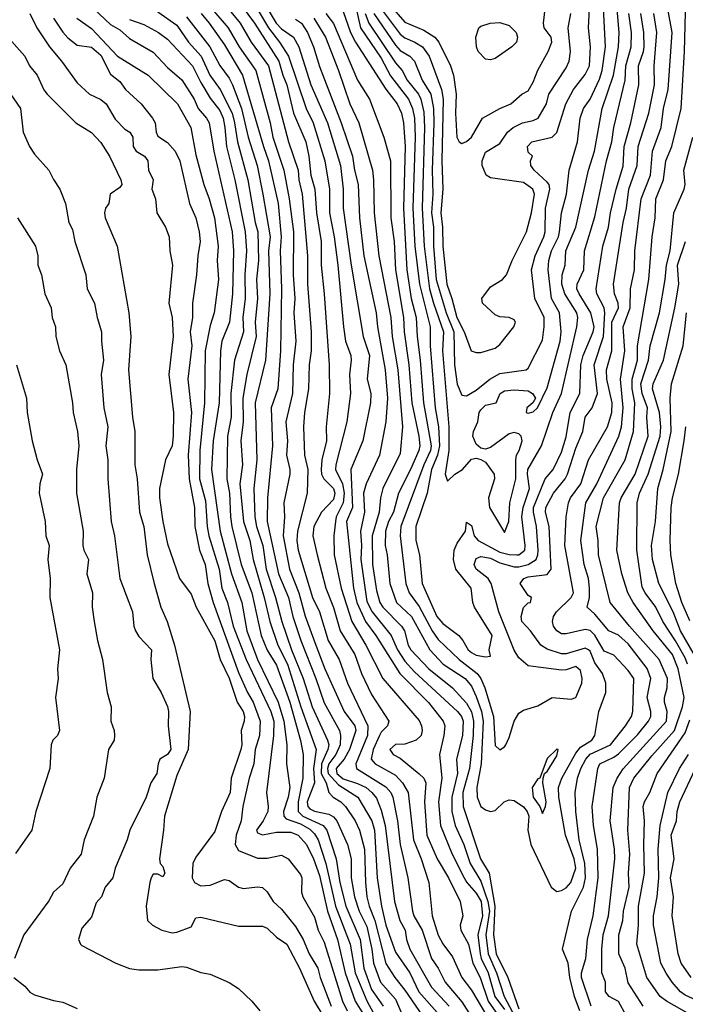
# Model space of a CAD drawing. Header units: metres. Extents: x -51132 to -49532, y -231222 to -229437.
# Tile 82 of 256: x -50262 to -50192, y -230874 to -230770. Entities that reach past the tile are written whole.
import ezdxf

# ---------------------------------------------------------------- set-up
doc = ezdxf.new("R2010")
doc.units = ezdxf.units.M
doc.layers.add('CONTOUR_INDEX', color=1, linetype='Continuous')
doc.layers.add('CONTOUR_INTER', color=3, linetype='Continuous')

msp = doc.modelspace()

# ---------------------------------------------------------------- linework, layer by layer
at = {"layer": 'CONTOUR_INDEX'}
for points, elevation in [([(-50225.27, -230769.26), (-50224.86, -230770.26), (-50222.08, -230774.46), (-50221.38, -230775.26), (-50220.82, -230776.26), (-50219.64, -230777.76), (-50219.4, -230778.26), (-50219.08, -230779.64), (-50219.01, -230781.26), (-50219.25, -230789.76), (-50219.05, -230793.76), (-50218.47, -230798.26), (-50218.07, -230799.76), (-50217.01, -230802.76), (-50217.11, -230804.76), (-50216.46, -230812.76), (-50216.45, -230815.26), (-50216.82, -230817.76), (-50216.58, -230818.51), (-50215.82, -230817.76), (-50215, -230817.26), (-50214.08, -230816.19), (-50213.58, -230816.07), (-50213.08, -230816.2), (-50212.58, -230816.51), (-50211.69, -230817.76), (-50211.64, -230818.26), (-50212.28, -230820.26), (-50212.18, -230821.26), (-50210.58, -230823.9), (-50210.14, -230822.76), (-50210.04, -230820.76), (-50209.4, -230818.26), (-50209.41, -230816.26), (-50209.33, -230815.76), (-50209.04, -230815.26), (-50208.73, -230814.26), (-50208.84, -230813.76), (-50209.08, -230813.5), (-50209.58, -230813.36), (-50210.08, -230813.51), (-50212.08, -230814.96), (-50212.58, -230815.12), (-50213.08, -230815.02), (-50213.58, -230814.6), (-50213.92, -230813.76), (-50213.86, -230813.26), (-50213.38, -230812.26), (-50213.24, -230811.26), (-50213.08, -230810.98), (-50212.58, -230810.49), (-50211.46, -230810.26), (-50211.04, -230809.26), (-50210.58, -230808.97), (-50209.58, -230808.89), (-50208.08, -230808.99), (-50207.64, -230809.26), (-50207.32, -230809.76), (-50207.59, -230810.26), (-50208.24, -230810.76), (-50208.3, -230811.26), (-50208.08, -230811.33), (-50207.58, -230811.21), (-50207.11, -230810.76), (-50206.08, -230808.66), (-50204.74, -230803.76), (-50204.61, -230802.76), (-50204.81, -230800.76), (-50205.65, -230799.26), (-50205.99, -230796.26), (-50205.91, -230795.26), (-50205.63, -230794.26), (-50204.91, -230792.76), (-50204.79, -230792.26), (-50204.59, -230790.26), (-50204.06, -230788.26), (-50203.77, -230785.76), (-50202.89, -230782.76), (-50202.63, -230780.26), (-50202.26, -230779.26), (-50201.56, -230778.26), (-50200.58, -230776.16), (-50200.31, -230775.26), (-50199.97, -230772.76), (-50200.34, -230765.26)], 55), ([(-50253.84, -230768.76), (-50252.08, -230770.4), (-50251.08, -230770.98), (-50250.08, -230771.9), (-50247.58, -230773.34), (-50246.08, -230774.93), (-50244.58, -230776.23), (-50243.28, -230778.26), (-50242.83, -230779.26), (-50241.95, -230780.26), (-50241.69, -230780.76), (-50241.2, -230783.76), (-50239.28, -230792.26), (-50239.13, -230794.26), (-50239.22, -230798.76), (-50239.54, -230801.76), (-50240.34, -230803.76), (-50240.51, -230804.76), (-50240.65, -230810.26), (-50241.28, -230814.26), (-50241.43, -230817.26), (-50240.54, -230823.76), (-50239.33, -230828.26), (-50238.26, -230831.26), (-50237.71, -230834.26), (-50236.59, -230837.26), (-50234.43, -230841.76), (-50233.83, -230843.76), (-50233.51, -230846.26), (-50233.56, -230848.26), (-50233.19, -230850.76), (-50233.37, -230851.76), (-50233.85, -230853.26), (-50233.84, -230853.76), (-50233.58, -230854.05), (-50232.08, -230854.57), (-50231.08, -230855.15), (-50230.58, -230855.63), (-50230.2, -230856.26), (-50229.39, -230858.76), (-50228.39, -230863.26), (-50226.83, -230867.26), (-50226.3, -230870.26), (-50225.08, -230873.22), (-50223.45, -230876.26)], 70), ([(-50241.39, -230768.76), (-50239.7, -230770.76), (-50238.52, -230772.76), (-50236.77, -230775.26), (-50235.25, -230780.76), (-50234.97, -230782.26), (-50233.83, -230785.76), (-50233.27, -230788.76), (-50232.81, -230792.26), (-50232.83, -230796.76), (-50232.65, -230799.26), (-50232.76, -230800.76), (-50232.55, -230803.76), (-50232.83, -230806.26), (-50232.91, -230809.26), (-50233.6, -230812.26), (-50233.45, -230814.26), (-50233.56, -230815.76), (-50233.19, -230817.26), (-50233.19, -230817.76), (-50233.81, -230820.76), (-50233.77, -230822.26), (-50233.9, -230824.26), (-50233.24, -230827.76), (-50232.26, -230830.26), (-50231.58, -230832.7), (-50230.46, -230835.76), (-50229.49, -230838.26), (-50227.47, -230842.76), (-50226.34, -230844.26), (-50226.25, -230844.76), (-50226.91, -230846.76), (-50227.48, -230847.76), (-50228.33, -230848.76), (-50228.26, -230849.26), (-50227.58, -230849.83), (-50226.08, -230850.32), (-50225.17, -230850.76), (-50224.56, -230851.26), (-50224.08, -230851.89), (-50223.58, -230853.13), (-50223.16, -230854.76), (-50222.16, -230862.76), (-50221.61, -230864.76), (-50221.06, -230865.76), (-50220.91, -230866.76), (-50220.55, -230867.76), (-50218.29, -230871.76), (-50216.42, -230873.76)], 65), ([(-50201.48, -230873.76), (-50202.47, -230870.76), (-50202.47, -230870.26), (-50202.04, -230868.76), (-50201.84, -230866.76), (-50201.25, -230864.26), (-50200.72, -230860.26), (-50200.79, -230857.26), (-50201.21, -230854.76), (-50201.37, -230852.76), (-50200.75, -230848.76), (-50200.54, -230848.26), (-50199.08, -230847.57), (-50198.58, -230847.19), (-50196.58, -230845.19), (-50195.41, -230843.76), (-50195.18, -230843.26), (-50195.17, -230842.76), (-50195.55, -230841.26), (-50195.17, -230839.26), (-50195.58, -230838.21), (-50197.58, -230835.61), (-50198.58, -230834.71), (-50199.6, -230834.26), (-50201.08, -230832.5), (-50201.9, -230831.76), (-50201.65, -230830.76), (-50201.64, -230829.76), (-50201.75, -230828.76), (-50202.2, -230827.26), (-50202.54, -230824.76), (-50202.01, -230820.76), (-50200.85, -230818.76), (-50198.56, -230813.76), (-50198.26, -230812.76), (-50198.09, -230810.76), (-50198.37, -230807.76), (-50197.93, -230804.76), (-50198.11, -230802.26), (-50197.35, -230800.26), (-50197.33, -230798.26), (-50196.91, -230796.26), (-50196.85, -230794.26), (-50196.21, -230788.76), (-50195.2, -230786.26), (-50194.99, -230783.76), (-50194.09, -230781.26), (-50193.84, -230779.26), (-50193.35, -230777.26), (-50192.93, -230771.26), (-50193.38, -230768.76)], 60), ([(-50232.58, -230769.86), (-50231.96, -230770.26), (-50231.34, -230771.26), (-50230.69, -230772.76), (-50230.08, -230774.85), (-50227.79, -230780.76), (-50226.58, -230784.26), (-50226.37, -230785.76), (-50225.98, -230787.26), (-50225.87, -230790.76), (-50225.41, -230794.76), (-50224.1, -230800.76), (-50223.95, -230802.26), (-50223.14, -230806.76), (-50222.92, -230809.76), (-50223.1, -230812.26), (-50223.74, -230815.76), (-50225.15, -230818.76), (-50225.43, -230819.76), (-50225.33, -230821.76), (-50225.76, -230823.76), (-50225.65, -230825.26), (-50225.73, -230826.76), (-50225.08, -230831.15), (-50224.52, -230832.26), (-50222.51, -230834.76), (-50221.84, -230836.26), (-50221.08, -230837.45), (-50220.08, -230838.56), (-50215.55, -230842.76), (-50215.11, -230843.26), (-50214.93, -230843.76), (-50215.02, -230845.26), (-50215.64, -230847.76), (-50215.53, -230849.26), (-50216.15, -230851.76), (-50216.12, -230853.26), (-50215.77, -230854.76), (-50214.87, -230856.76), (-50214.21, -230858.76), (-50213.08, -230860.63), (-50212.33, -230862.76), (-50212.18, -230863.76), (-50212.55, -230866.26), (-50212.31, -230868.26), (-50211.44, -230870.26), (-50210.63, -230872.76), (-50208.08, -230877.51)], 60), ([(-50263.27, -230776.76), (-50261.55, -230779.26), (-50261.27, -230781.76), (-50260.59, -230783.26), (-50260.08, -230784.06), (-50258.57, -230785.76), (-50258.08, -230786.75), (-50257.4, -230787.76), (-50256.8, -230789.26), (-50256.46, -230791.26), (-50256.08, -230792), (-50255.84, -230793.26), (-50254.67, -230796.76), (-50254.54, -230798.26), (-50253.77, -230799.76), (-50253.49, -230801.26), (-50253.04, -230802.76), (-50253.04, -230803.76), (-50252.8, -230805.76), (-50253.07, -230807.26), (-50252.77, -230810.76), (-50252.37, -230812.76), (-50252.56, -230814.76), (-50252.37, -230816.26), (-50252.36, -230818.26), (-50251.99, -230822.76), (-50251.64, -230824.26), (-50251.11, -230828.76), (-50249.77, -230832.26), (-50249.63, -230833.76), (-50249.46, -230834.26), (-50249.08, -230834.85), (-50247.75, -230836.26), (-50247.84, -230837.26), (-50247.62, -230839.26), (-50246.74, -230840.76), (-50246.08, -230842.21), (-50245.97, -230842.76), (-50246.01, -230844.26), (-50245.72, -230846.76), (-50246.08, -230847.28), (-50246.87, -230847.76), (-50247.06, -230848.26), (-50247.19, -230849.26), (-50247.82, -230850.26), (-50248.31, -230851.76), (-50250.05, -230855.26), (-50250.33, -230856.26), (-50251.58, -230859.26), (-50251.83, -230860.26), (-50252.64, -230861.26), (-50253.01, -230862.26), (-50253.58, -230862.9), (-50254.08, -230864.39), (-50255.08, -230865.56), (-50255.43, -230866.76), (-50255.25, -230867.26), (-50255.08, -230867.39), (-50251.5, -230869.26), (-50250.08, -230869.81), (-50249.08, -230869.95), (-50247.08, -230869.95), (-50244.58, -230869.61), (-50244.08, -230869.68), (-50242.58, -230870.22), (-50241.58, -230870.4), (-50239.58, -230871.29), (-50238.58, -230871.91), (-50237.18, -230873.26), (-50236.35, -230874.26)], 75), ([(-50191.08, -230833.21), (-50191.92, -230831.26), (-50192.55, -230829.26), (-50193.07, -230826.26), (-50193.16, -230824.76), (-50193.05, -230821.26), (-50192.91, -230820.26), (-50192.26, -230817.76), (-50191.68, -230814.26), (-50191.51, -230812.76)], 65), ([(-50190.94, -230870.76), (-50191.99, -230869.26), (-50192.31, -230868.26), (-50192.95, -230864.26), (-50192.79, -230862.26), (-50193.1, -230860.26), (-50192.74, -230858.26), (-50193.04, -230855.76), (-50192.49, -230854.26), (-50192.42, -230853.26), (-50192.13, -230852.26), (-50190.49, -230848.76)], 65)]:
    msp.add_lwpolyline(points, dxfattribs=dict(at, elevation=elevation))
at = {"layer": 'CONTOUR_INTER'}
for points, elevation in [([(-50226.33, -230768.26), (-50225.75, -230770.76), (-50223.58, -230773.95), (-50222.58, -230775.83), (-50220.68, -230778.26), (-50220.26, -230779.26), (-50220.07, -230780.26), (-50219.99, -230782.26), (-50220.23, -230789.76), (-50220.03, -230793.76), (-50219.55, -230797.76), (-50218.43, -230802.26), (-50218.41, -230804.26), (-50217.88, -230810.76), (-50217.54, -230812.76), (-50217.45, -230814.76), (-50217.66, -230815.76), (-50218.28, -230817.26), (-50218.73, -230819.76), (-50219.94, -230823.26), (-50219.91, -230824.76), (-50219.54, -230826.26), (-50219.27, -230829.26), (-50217.72, -230832.76), (-50217.08, -230833.49), (-50215.39, -230834.76), (-50214.96, -230835.26), (-50214.4, -230836.26), (-50214.08, -230836.54), (-50213.58, -230836.83), (-50212.58, -230837), (-50212.08, -230836.92), (-50212.2, -230836.26), (-50211.89, -230834.76), (-50213.75, -230831.76), (-50213.91, -230831.26), (-50214.09, -230829.76), (-50215.73, -230827.76), (-50215.95, -230826.76), (-50215.9, -230825.76), (-50215.58, -230825.03), (-50214.71, -230823.76), (-50214.58, -230822.81), (-50214.08, -230823.18), (-50213.78, -230824.26), (-50213.37, -230824.76), (-50211.08, -230825.96), (-50210.08, -230826.23), (-50209.3, -230826.26), (-50209.08, -230826.24), (-50208.46, -230825.76), (-50208.4, -230825.26), (-50208.76, -230822.26), (-50208.63, -230821.26), (-50207.95, -230819.26), (-50208.17, -230817.76), (-50208.13, -230817.26), (-50206.69, -230814.76), (-50205.49, -230811.26), (-50204.59, -230809.26), (-50202.96, -230802.26), (-50202.86, -230801.26), (-50202.96, -230800.76), (-50204.24, -230798.76), (-50204.55, -230797.76), (-50204.5, -230796.76), (-50204.19, -230795.76), (-50204.12, -230794.26), (-50203.09, -230791.76), (-50201.76, -230785.76), (-50201.12, -230783.76), (-50200.31, -230779.26), (-50199.11, -230775.76), (-50198.6, -230772.76), (-50198.53, -230771.26), (-50198.95, -230766.26)], 56), ([(-50239.13, -230767.26), (-50236.92, -230770.26), (-50234.35, -230774.26), (-50233.94, -230775.76), (-50233.51, -230776.76), (-50232.79, -230779.76), (-50231.51, -230782.76), (-50231.19, -230784.26), (-50230.98, -230786.26), (-50230.55, -230787.76), (-50230.38, -230790.26), (-50229.91, -230793.26), (-50229.91, -230795.76), (-50229.57, -230798.76), (-50229.05, -230806.26), (-50229.03, -230809.26), (-50229.38, -230812.76), (-50229.34, -230814.26), (-50229.83, -230816.26), (-50229.9, -230817.26), (-50229.85, -230817.76), (-50229.62, -230818.26), (-50228.59, -230819.26), (-50228.44, -230819.76), (-50228.58, -230820.41), (-50229.86, -230821.76), (-50230.65, -230823.26), (-50230.77, -230824.26), (-50230.32, -230826.26), (-50229.41, -230829.76), (-50228.58, -230831.81), (-50227.88, -230834.26), (-50226.36, -230836.76), (-50225.66, -230838.76), (-50224.58, -230840.96), (-50222.78, -230843.76), (-50222.9, -230844.26), (-50223.58, -230844.93), (-50223.74, -230845.26), (-50224.41, -230846.76), (-50224.63, -230847.76), (-50224.19, -230848.26), (-50222.08, -230849.45), (-50221.34, -230850.26), (-50220.74, -230851.26), (-50220.17, -230856.26), (-50219.35, -230858.26), (-50218.56, -230860.76), (-50218.19, -230864.26), (-50217.58, -230866.31), (-50217.08, -230867.21), (-50216.08, -230868.57), (-50215.08, -230870.76), (-50214.08, -230872.09), (-50212.47, -230874.76)], 63), ([(-50237.51, -230767.26), (-50235.45, -230770.76), (-50234.29, -230772.26), (-50233.34, -230773.76), (-50231.47, -230779.26), (-50230.75, -230780.76), (-50229.52, -230784.76), (-50229.02, -230787.76), (-50229.02, -230790.26), (-50228.52, -230792.76), (-50228.15, -230795.76), (-50227.55, -230802.26), (-50227.34, -230803.76), (-50226.77, -230805.26), (-50226.74, -230805.76), (-50226.92, -230807.26), (-50226.8, -230809.26), (-50227.19, -230812.26), (-50228.35, -230816.76), (-50228.38, -230817.26), (-50227.63, -230818.76), (-50227.47, -230819.76), (-50227.57, -230820.76), (-50228.31, -230822.26), (-50228.4, -230822.76), (-50228.55, -230824.26), (-50228.52, -230826.26), (-50227.77, -230829.76), (-50226.65, -230833.26), (-50225.2, -230835.76), (-50223.39, -230839.26), (-50219.58, -230843.69), (-50219.32, -230844.26), (-50219.26, -230844.76), (-50219.37, -230845.26), (-50219.89, -230845.76), (-50221.08, -230846.18), (-50222.08, -230846.23), (-50222.68, -230846.76), (-50222.3, -230847.26), (-50221.58, -230847.65), (-50219.58, -230849.3), (-50219.08, -230849.76), (-50218.86, -230850.26), (-50219.01, -230852.26), (-50218.75, -230855.76), (-50217.67, -230858.26), (-50216.49, -230860.26), (-50215.26, -230862.76), (-50214.98, -230864.26), (-50215.24, -230865.26), (-50215.19, -230865.76), (-50214.39, -230867.26), (-50213.92, -230869.26), (-50213.16, -230870.76), (-50212.32, -230873.26), (-50211.24, -230874.76)], 62), ([(-50224.36, -230769.26), (-50222.08, -230772.6), (-50221.58, -230773.16), (-50220.54, -230773.76), (-50220.06, -230774.26), (-50219.25, -230776.26), (-50218.33, -230777.76), (-50218.05, -230779.26), (-50218.02, -230780.76), (-50218.21, -230785.76), (-50218.14, -230788.26), (-50218.27, -230790.26), (-50218.08, -230791.76), (-50218.07, -230793.76), (-50217.78, -230797.26), (-50216.74, -230800.76), (-50215.92, -230802.76), (-50215.84, -230806.26), (-50215.58, -230808.28), (-50215.08, -230809.43), (-50214.58, -230809.51), (-50213.58, -230808.9), (-50212.13, -230807.76), (-50211.08, -230807.15), (-50208.3, -230806.76), (-50208.08, -230806.6), (-50206.58, -230803.65), (-50206.41, -230802.26), (-50206.42, -230801.26), (-50207.41, -230799.26), (-50207.73, -230796.26), (-50207.37, -230794.76), (-50206.43, -230792.76), (-50206.31, -230792.26), (-50206.26, -230789.76), (-50205.83, -230787.76), (-50205.9, -230787.26), (-50206.08, -230787), (-50207.46, -230785.76), (-50207.83, -230785.26), (-50207.86, -230784.76), (-50207.65, -230784.26), (-50208.08, -230783.87), (-50208.15, -230783.26), (-50207.71, -230782.76), (-50205.58, -230782.28), (-50205.08, -230781.78), (-50204.14, -230778.76), (-50203.32, -230777.26), (-50202.08, -230775.68), (-50201.63, -230774.76), (-50201.52, -230772.76), (-50201.75, -230770.76), (-50201.53, -230766.76)], 54), ([(-50240.08, -230768.26), (-50238.43, -230770.26), (-50237.26, -230772.26), (-50235.43, -230774.76), (-50233.32, -230782.76), (-50232.32, -230785.76), (-50232.24, -230786.76), (-50231.9, -230788.26), (-50231.34, -230794.76), (-50231.33, -230797.76), (-50230.96, -230802.76), (-50230.96, -230804.76), (-50231.14, -230806.26), (-50231.21, -230808.76), (-50231.66, -230811.26), (-50231.77, -230812.76), (-50231.66, -230815.76), (-50231.31, -230817.26), (-50231.35, -230819.76), (-50232.37, -230823.76), (-50232.46, -230824.76), (-50232.3, -230825.76), (-50230.79, -230830.76), (-50230.06, -230832.26), (-50229.17, -230835.26), (-50228, -230837.26), (-50227.13, -230839.76), (-50224.97, -230844.26), (-50225.03, -230845.26), (-50226.26, -230848.26), (-50226.18, -230848.76), (-50223.08, -230850.68), (-50222.57, -230851.26), (-50222.35, -230851.76), (-50221.85, -230854.26), (-50221.57, -230856.76), (-50220.75, -230860.26), (-50220.27, -230863.76), (-50220.13, -230864.26), (-50219.26, -230865.76), (-50218.28, -230868.76), (-50217.56, -230869.76), (-50216.82, -230871.26), (-50215.08, -230873.31), (-50213.86, -230875.26)], 64), ([(-50235.81, -230768.26), (-50234.64, -230770.26), (-50234.08, -230770.86), (-50232.82, -230771.76), (-50232.23, -230772.76), (-50230.97, -230776.76), (-50229.21, -230780.76), (-50227.87, -230785.26), (-50227.56, -230787.76), (-50227.56, -230789.76), (-50226.74, -230795.76), (-50225.47, -230803.26), (-50224.82, -230805.26), (-50225.04, -230807.76), (-50224.65, -230809.26), (-50224.71, -230810.26), (-50225.52, -230814.26), (-50226.77, -230817.26), (-50226.6, -230821.26), (-50227.21, -230822.76), (-50226.48, -230829.76), (-50226.14, -230831.26), (-50225.24, -230833.26), (-50224.15, -230834.76), (-50221.62, -230838.76), (-50218.58, -230841.81), (-50217.06, -230843.76), (-50216.87, -230844.26), (-50216.96, -230845.26), (-50217.42, -230847.26), (-50217.19, -230849.76), (-50217.53, -230852.26), (-50217.34, -230854.76), (-50216.1, -230857.76), (-50214.83, -230860.26), (-50214.54, -230860.76), (-50213.58, -230861.86), (-50213.05, -230862.76), (-50212.89, -230864.26), (-50213.39, -230866.26), (-50213.14, -230868.26), (-50213.03, -230868.76), (-50212.32, -230870.26), (-50211.61, -230872.76), (-50210.58, -230874.14)], 61), ([(-50222.75, -230768.26), (-50221.08, -230770.16), (-50219.08, -230771), (-50217.91, -230771.76), (-50217.51, -230772.26), (-50216.26, -230774.76), (-50215.97, -230775.76), (-50215.67, -230777.76), (-50215.76, -230779.76), (-50215.6, -230782.26), (-50215.36, -230782.76), (-50215.08, -230782.93), (-50214.58, -230782.74), (-50214.08, -230782.26), (-50212.91, -230780.26), (-50211.08, -230779.24), (-50209.92, -230778.76), (-50208.76, -230777.76), (-50208.08, -230777.38), (-50207.58, -230776.5), (-50207.08, -230775.23), (-50205.98, -230773.26), (-50205.61, -230772.26), (-50205.69, -230771.76), (-50206.4, -230770.76), (-50206.49, -230770.26), (-50206.32, -230768.76)], 52), ([(-50197.79, -230874.76), (-50198.58, -230873.28), (-50199.58, -230872.74), (-50199.94, -230872.26), (-50199.94, -230871.26), (-50200.34, -230870.26), (-50200.33, -230867.76), (-50200.21, -230866.26), (-50199.64, -230864.26), (-50198.98, -230858.26), (-50198.99, -230857.26), (-50199.47, -230854.26), (-50199.16, -230850.76), (-50198.72, -230849.76), (-50198.08, -230848.8), (-50193.53, -230843.76), (-50193.47, -230842.76), (-50193.74, -230841.76), (-50193.74, -230841.26), (-50193.46, -230840.26), (-50193.43, -230839.26), (-50194.31, -230837.26), (-50197.44, -230833.76), (-50199.47, -230831.26), (-50200.69, -230826.26), (-50200.72, -230824.76), (-50200.92, -230823.26), (-50200.15, -230820.26), (-50197.87, -230816.26), (-50196.99, -230813.26), (-50196.86, -230810.26), (-50197.13, -230808.76), (-50197.13, -230807.76), (-50196.57, -230805.76), (-50196.59, -230804.26), (-50195.39, -230797.26), (-50195.04, -230792.76), (-50194.71, -230790.76), (-50194.67, -230788.76), (-50193.85, -230786.76), (-50193.61, -230784.76), (-50192.97, -230783.26), (-50191.97, -230779.26), (-50191.63, -230773.26), (-50191.49, -230767.76)], 61), ([(-50260.56, -230769.26), (-50259.82, -230770.76), (-50258.51, -230772.76), (-50257.23, -230774.26), (-50255.58, -230776.56), (-50254.29, -230777.76), (-50253.08, -230778.32), (-50252.53, -230778.76), (-50251.58, -230780.37), (-50250.58, -230781.44), (-50250.04, -230781.76), (-50249.74, -230782.26), (-50249.7, -230783.26), (-50249.36, -230783.76), (-50248.48, -230784.26), (-50248.13, -230784.76), (-50248.09, -230785.76), (-50247.59, -230786.76), (-50247.73, -230787.76), (-50247.35, -230788.76), (-50247.18, -230790.26), (-50246.28, -230791.76), (-50245.89, -230792.76), (-50245.83, -230794.26), (-50245.55, -230795.76), (-50245.94, -230799.76), (-50245.57, -230801.26), (-50245.46, -230803.26), (-50245.95, -230807.26), (-50245.44, -230811.26), (-50245.47, -230813.76), (-50245.58, -230814.78), (-50246.29, -230816.26), (-50246.93, -230819.26), (-50246.91, -230820.26), (-50246.55, -230822.76), (-50246.08, -230825.08), (-50244.82, -230828.76), (-50243.58, -230830.4), (-50243.04, -230831.76), (-50241.08, -230835.32), (-50240.52, -230837.26), (-50239.58, -230839.25), (-50238.73, -230841.76), (-50238.12, -230842.76), (-50237.97, -230843.26), (-50238, -230843.76), (-50238.32, -230844.76), (-50238.25, -230846.26), (-50238.34, -230846.76), (-50239.36, -230849.76), (-50239.49, -230851.26), (-50240.39, -230853.26), (-50241.08, -230855.4), (-50243.08, -230858.1), (-50243.4, -230858.76), (-50243.47, -230860.26), (-50243.22, -230860.76), (-50242.58, -230861.1), (-50241.58, -230861.03), (-50240.08, -230860.42), (-50239.58, -230860.54), (-50238.58, -230861.26), (-50238.08, -230861.39), (-50236.58, -230861.2), (-50236.08, -230861.29), (-50235.58, -230861.72), (-50234.94, -230862.76), (-50234.08, -230863.55), (-50232.58, -230865.4), (-50231.79, -230866.76), (-50231.16, -230868.26), (-50230.25, -230869.76), (-50230.01, -230870.76), (-50228.84, -230873.76)], 73), ([(-50247.08, -230769.07), (-50245.08, -230770.47), (-50243.85, -230772.26), (-50242.52, -230773.76), (-50241.61, -230775.76), (-50240.52, -230777.26), (-50239.28, -230779.76), (-50239.01, -230780.76), (-50238.72, -230782.76), (-50237.6, -230786.76), (-50236.84, -230791.26), (-50236.57, -230792.26), (-50236.5, -230795.26), (-50236.7, -230797.26), (-50236.58, -230799.26), (-50236.83, -230801.76), (-50236.73, -230803.26), (-50237.71, -230807.26), (-50238.14, -230809.76), (-50238.11, -230812.26), (-50238.34, -230814.26), (-50238.17, -230816.76), (-50238.47, -230818.76), (-50238.06, -230822.76), (-50237.4, -230824.76), (-50237.07, -230826.76), (-50235.9, -230830.76), (-50235.31, -230833.26), (-50234.44, -230835.76), (-50233.45, -230837.76), (-50232.03, -230842.26), (-50230.43, -230846.76), (-50230.69, -230848.76), (-50230.61, -230850.26), (-50231.37, -230852.26), (-50231.31, -230852.76), (-50231.08, -230853.01), (-50230.58, -230853.24), (-50229.08, -230853.55), (-50228.58, -230853.85), (-50228.25, -230854.26), (-50227.11, -230856.76), (-50226.72, -230858.26), (-50226.72, -230860.26), (-50226.37, -230862.26), (-50225.9, -230863.76), (-50225.08, -230865.38), (-50224.55, -230867.76), (-50224.39, -230869.26), (-50223.64, -230871.26), (-50222.08, -230873.03), (-50221.33, -230874.76)], 68), ([(-50242.53, -230769.26), (-50241.67, -230770.26), (-50240.08, -230772.56), (-50238.17, -230775.76), (-50235.98, -230783.26), (-50235.43, -230784.76), (-50234.42, -230789.26), (-50234.1, -230792.76), (-50234.21, -230794.26), (-50234.07, -230798.26), (-50234.18, -230804.76), (-50234.46, -230808.76), (-50235.16, -230810.76), (-50235.03, -230814.76), (-50235.53, -230820.26), (-50235.57, -230822.76), (-50234.39, -230828.26), (-50233.35, -230830.76), (-50232.89, -230832.76), (-50232.05, -230835.26), (-50230.45, -230839.26), (-50229.58, -230841.85), (-50227.97, -230844.76), (-50227.85, -230845.26), (-50227.89, -230846.26), (-50228.34, -230847.26), (-50229.1, -230848.26), (-50229.22, -230848.76), (-50229.14, -230849.26), (-50228.08, -230850.48), (-50226.03, -230851.76), (-50224.56, -230854.26), (-50224.27, -230855.26), (-50224, -230860.26), (-50223.54, -230863.26), (-50223.09, -230865.26), (-50222.08, -230868.09), (-50220.57, -230870.26), (-50219.6, -230872.26), (-50217.41, -230874.76)], 66), ([(-50229.39, -230769.26), (-50228.58, -230770.31), (-50226.08, -230776.26), (-50224.82, -230778.26), (-50223.28, -230782.26), (-50222.58, -230784.76), (-50222.54, -230790.76), (-50222.21, -230793.26), (-50222.06, -230796.26), (-50221.21, -230801.26), (-50221.15, -230802.76), (-50220.65, -230806.26), (-50220.34, -230810.26), (-50219.61, -230813.76), (-50219.52, -230814.76), (-50219.61, -230815.26), (-50220.5, -230817.26), (-50221.76, -230819.76), (-50222.28, -230821.76), (-50222.79, -230822.76), (-50223.11, -230823.76), (-50223.17, -230825.26), (-50222.93, -230826.26), (-50222.66, -230829.26), (-50221.95, -230831.26), (-50220.37, -230832.76), (-50218.45, -230836.26), (-50217.06, -230837.76), (-50214.72, -230839.26), (-50214.08, -230840.08), (-50213.58, -230841.17), (-50213.02, -230842.76), (-50212.82, -230843.76), (-50213.04, -230848.26), (-50213.49, -230850.76), (-50213.46, -230851.76), (-50213.09, -230852.76), (-50212.58, -230853.11), (-50212.08, -230853.26), (-50211.58, -230853.18), (-50210.62, -230852.26), (-50210.08, -230852.04), (-50209.58, -230852.11), (-50208.58, -230852.78), (-50208.2, -230853.26), (-50208.02, -230853.76), (-50208.12, -230855.26), (-50207.81, -230856.76), (-50205.67, -230861.26), (-50205.08, -230861.71), (-50204.58, -230861.61), (-50204.08, -230861.3), (-50203.62, -230860.76), (-50203.08, -230859.26), (-50203.24, -230858.26), (-50204.18, -230855.76), (-50204.86, -230851.76), (-50204.89, -230850.76), (-50204.55, -230849.76), (-50203.08, -230847.12), (-50202.58, -230846.52), (-50201.39, -230845.76), (-50201.09, -230845.26), (-50200.65, -230842.76), (-50199.92, -230840.76), (-50199.93, -230839.76), (-50200.28, -230838.76), (-50201.08, -230837.62), (-50201.58, -230836.41), (-50201.75, -230836.26), (-50202.08, -230836.08), (-50204.08, -230836.69), (-50204.58, -230836.66), (-50206.08, -230836.19), (-50206.77, -230835.76), (-50207.85, -230834.26), (-50208.75, -230833.26), (-50208.83, -230832.76), (-50208.58, -230831.79), (-50208.08, -230831.32), (-50207.84, -230831.26), (-50207.73, -230830.76), (-50208.08, -230830.55), (-50208.95, -230829.26), (-50208.54, -230828.76), (-50208.08, -230828.57), (-50206.08, -230828.33), (-50205.68, -230827.76), (-50205.87, -230823.26), (-50206.27, -230821.76), (-50206.25, -230821.26), (-50205.44, -230819.76), (-50204.2, -230818.26), (-50203.96, -230817.76), (-50203.08, -230815.03), (-50202.35, -230813.26), (-50202.11, -230811.76), (-50201.34, -230810.76), (-50200.81, -230809.26), (-50201.13, -230806.26), (-50200.17, -230803.26), (-50200.02, -230800.76), (-50200.1, -230800.26), (-50200.86, -230798.76), (-50200.95, -230798.26), (-50200.24, -230793.76), (-50199.63, -230791.76), (-50199.43, -230790.26), (-50198.84, -230787.76), (-50198.08, -230785.33), (-50197.99, -230783.26), (-50197.27, -230780.76), (-50196.43, -230776.76), (-50196.49, -230774.76), (-50195.96, -230773.26), (-50195.89, -230772.76), (-50195.91, -230771.26), (-50196.24, -230769.26)], 58), ([(-50227.58, -230769.06), (-50226.79, -230771.26), (-50226.29, -230772.26), (-50223.08, -230777.21), (-50221.9, -230778.76), (-50221.42, -230779.76), (-50221.22, -230780.76), (-50221.04, -230783.26), (-50221.22, -230789.76), (-50220.87, -230796.26), (-50220.4, -230799.26), (-50219.88, -230801.26), (-50219.8, -230803.26), (-50219.48, -230805.76), (-50219.13, -230810.26), (-50218.31, -230814.76), (-50218.39, -230815.26), (-50219.07, -230816.76), (-50221.51, -230823.26), (-50221.57, -230824.26), (-50220.98, -230829.26), (-50220.64, -230830.26), (-50219.58, -230831.68), (-50218.22, -230834.26), (-50217.58, -230835.18), (-50215.35, -230837.26), (-50213.47, -230838.76), (-50213.07, -230839.26), (-50212.65, -230840.26), (-50211.73, -230843.26), (-50211.58, -230846.33), (-50211.08, -230846.8), (-50210.58, -230846.47), (-50210.46, -230846.26), (-50210.08, -230845.47), (-50209.56, -230843.76), (-50209.08, -230842.93), (-50208.58, -230842.61), (-50207.08, -230842.14), (-50205.58, -230841.28), (-50203.58, -230841.46), (-50203.08, -230841.29), (-50202.44, -230839.76), (-50202.41, -230839.26), (-50202.58, -230838.44), (-50203.08, -230838.01), (-50204.08, -230838.35), (-50204.58, -230838.39), (-50207.58, -230838.01), (-50208.08, -230837.93), (-50209.08, -230837.1), (-50209.58, -230836.29), (-50211.18, -230832.26), (-50211.99, -230829.26), (-50212.32, -230828.76), (-50213.56, -230827.76), (-50213.78, -230827.26), (-50213.58, -230826.64), (-50213.08, -230826.42), (-50212.08, -230826.59), (-50211.08, -230827.08), (-50209.58, -230827.5), (-50209.08, -230827.5), (-50208.08, -230827.26), (-50207.24, -230826.76), (-50207.07, -230826.26), (-50207.06, -230825.76), (-50207.22, -230823.26), (-50207.54, -230821.76), (-50207.52, -230821.26), (-50206.32, -230818.26), (-50205.48, -230817.26), (-50204.58, -230815.44), (-50204.08, -230813.82), (-50203.67, -230811.26), (-50202.67, -230809.26), (-50202.56, -230806.26), (-50202.29, -230805.26), (-50201.24, -230802.76), (-50201.16, -230802.26), (-50201.5, -230800.76), (-50202.73, -230798.76), (-50202.96, -230798.26), (-50202.94, -230797.76), (-50202.23, -230796.26), (-50202.18, -230794.26), (-50201.08, -230790.66), (-50199.85, -230784.76), (-50199.29, -230782.76), (-50199.07, -230781.26), (-50197.88, -230776.26), (-50197.8, -230774.76), (-50197.25, -230772.76), (-50197.23, -230771.26), (-50197.5, -230769.26)], 57), ([(-50223.58, -230768.75), (-50221.58, -230771.42), (-50221.08, -230771.82), (-50220.02, -230772.26), (-50219.22, -230772.76), (-50218.53, -230773.76), (-50217.23, -230777.26), (-50217.04, -230778.26), (-50217.2, -230784.76), (-50217.08, -230787.76), (-50217.29, -230790.26), (-50217.1, -230791.76), (-50217.09, -230793.76), (-50216.67, -230797.76), (-50216.12, -230799.26), (-50215.6, -230801.26), (-50214.83, -230802.76), (-50214.09, -230804.76), (-50213.58, -230804.96), (-50213.08, -230804.95), (-50211.58, -230804.49), (-50211.08, -230804.1), (-50209.6, -230802.26), (-50209.43, -230801.76), (-50209.58, -230801.52), (-50210.08, -230801.27), (-50211.08, -230801.19), (-50211.58, -230800.99), (-50212.89, -230799.76), (-50212.98, -230799.26), (-50212.08, -230798.02), (-50210.79, -230797.26), (-50210.38, -230796.76), (-50209.79, -230795.26), (-50208.26, -230792.26), (-50207.76, -230790.26), (-50207.43, -230788.26), (-50207.6, -230787.76), (-50208.58, -230787.06), (-50212.08, -230786.54), (-50212.53, -230786.26), (-50212.93, -230785.26), (-50212.94, -230784.76), (-50212.58, -230783.87), (-50211.08, -230782.94), (-50210.26, -230781.76), (-50209.66, -230781.26), (-50208.7, -230780.76), (-50207.58, -230780.52), (-50207.06, -230780.26), (-50206.15, -230778.76), (-50205.91, -230777.76), (-50204.08, -230774.96), (-50203.77, -230774.26), (-50203.64, -230773.26), (-50203.87, -230770.76), (-50203.6, -230769.26)], 53), ([(-50202.67, -230874.26), (-50203.21, -230872.76), (-50203.7, -230870.76), (-50203.88, -230869.26), (-50204.49, -230867.76), (-50203.54, -230863.76), (-50202.28, -230861.26), (-50202.06, -230860.26), (-50202.12, -230858.76), (-50202.73, -230856.26), (-50203.08, -230853.26), (-50203.15, -230851.26), (-50202.91, -230849.76), (-50202.56, -230848.76), (-50202.02, -230847.76), (-50201.58, -230847.25), (-50199.44, -230846.26), (-50197.84, -230844.26), (-50197.22, -230843.26), (-50197.08, -230842.76), (-50196.98, -230839.26), (-50197.58, -230838.42), (-50199.08, -230836.81), (-50200.08, -230836.41), (-50201.08, -230834.71), (-50201.58, -230834.22), (-50202.08, -230834.11), (-50204.08, -230834.58), (-50204.58, -230834.56), (-50205.08, -230834.26), (-50205.42, -230833.76), (-50205.53, -230833.26), (-50205.44, -230832.76), (-50205.12, -230832.26), (-50203.56, -230830.76), (-50203.33, -230830.26), (-50204.23, -230825.26), (-50204.1, -230822.26), (-50203.84, -230820.76), (-50203.65, -230820.26), (-50202.55, -230818.76), (-50201.73, -230816.26), (-50199.76, -230812.76), (-50199.28, -230811.26), (-50199.25, -230810.26), (-50199.8, -230807.76), (-50199.86, -230806.76), (-50199.3, -230804.76), (-50199.28, -230801.76), (-50198.58, -230800.26), (-50198.63, -230799.76), (-50199.02, -230798.76), (-50199.1, -230797.76), (-50198.11, -230791.26), (-50197.74, -230789.76), (-50197.51, -230787.76), (-50196.63, -230785.26), (-50196.51, -230783.26), (-50195.39, -230779.76), (-50194.8, -230776.76), (-50194.83, -230774.76), (-50194.55, -230771.26), (-50194.86, -230769.26)], 59), ([(-50258.06, -230769.76), (-50257.08, -230771.21), (-50256.58, -230771.81), (-50255.58, -230772.59), (-50254.08, -230772.81), (-50253.08, -230773.63), (-50252.08, -230775.65), (-50251.08, -230776.42), (-50250.49, -230777.26), (-50248.83, -230778.76), (-50247.66, -230780.26), (-50247.36, -230780.76), (-50247.27, -230781.76), (-50247.08, -230782.18), (-50246.08, -230782.83), (-50245.25, -230783.76), (-50244.77, -230784.76), (-50243.76, -230789.26), (-50243.08, -230790.76), (-50242.73, -230792.26), (-50242.62, -230793.26), (-50242.89, -230794.76), (-50243.02, -230796.76), (-50243.44, -230799.76), (-50243.45, -230801.26), (-50243.67, -230802.76), (-50243.52, -230804.26), (-50243.93, -230807.76), (-50243.54, -230811.26), (-50243.89, -230815.76), (-50243.8, -230818.26), (-50243.23, -230821.26), (-50243.19, -230823.26), (-50242.71, -230825.76), (-50242.09, -230827.26), (-50241.83, -230829.26), (-50241.27, -230831.26), (-50238.58, -230838.64), (-50237.66, -230840.76), (-50237.06, -230841.76), (-50236.3, -230843.76), (-50236.4, -230845.26), (-50236.84, -230846.76), (-50237, -230848.26), (-50237.49, -230849.76), (-50238.15, -230852.76), (-50238.3, -230854.26), (-50238.86, -230855.76), (-50238.96, -230856.76), (-50238.58, -230857.37), (-50236.58, -230858.18), (-50235.58, -230858.19), (-50234.08, -230857.88), (-50233.38, -230858.26), (-50232.08, -230859.92), (-50231.93, -230860.26), (-50231.96, -230861.76), (-50231.81, -230862.26), (-50230.58, -230864.41), (-50230.22, -230865.76), (-50229.58, -230867.04), (-50227.65, -230873.26), (-50227.15, -230874.26)], 72), ([(-50255.61, -230769.76), (-50254.08, -230770.83), (-50251.34, -230773.76), (-50248.12, -230775.76), (-50245.02, -230778.76), (-50243.63, -230781.26), (-50243.08, -230784.14), (-50242.24, -230787.26), (-50241.67, -230788.76), (-50241.11, -230790.76), (-50240.75, -230793.76), (-50240.86, -230795.26), (-50240.71, -230797.26), (-50241.15, -230800.76), (-50241.58, -230802.09), (-50242.1, -230804.76), (-50242.18, -230810.26), (-50242.66, -230815.26), (-50242.71, -230818.26), (-50242.08, -230820.56), (-50241.9, -230823.26), (-50241.71, -230824.26), (-50240.62, -230827.76), (-50240.36, -230829.76), (-50239.74, -230831.26), (-50239.15, -230833.76), (-50237.79, -230837.26), (-50235.18, -230842.76), (-50234.88, -230843.76), (-50234.9, -230845.26), (-50235.64, -230851.26), (-50235.46, -230852.76), (-50235.51, -230853.26), (-50236.01, -230854.26), (-50236.71, -230855.26), (-50236.58, -230855.52), (-50236.08, -230855.72), (-50234.58, -230855.45), (-50233.08, -230855.44), (-50232.31, -230855.76), (-50231.43, -230856.76), (-50230.69, -230858.26), (-50230.08, -230860.03), (-50229.22, -230863.76), (-50228.16, -230866.76), (-50227.35, -230870.26), (-50226.31, -230873.26), (-50224.74, -230875.76)], 71), ([(-50250.08, -230769.87), (-50248.58, -230770.4), (-50247.03, -230771.26), (-50246.08, -230771.96), (-50243.45, -230774.76), (-50242.58, -230776.51), (-50241.58, -230778.16), (-50240.58, -230779.46), (-50240.22, -230780.26), (-50240.02, -230781.26), (-50239.87, -230783.26), (-50239, -230786.76), (-50237.9, -230792.26), (-50237.77, -230794.26), (-50237.94, -230796.76), (-50237.9, -230799.26), (-50238.15, -230801.26), (-50238.08, -230802.76), (-50239.01, -230805.76), (-50239.39, -230809.26), (-50239.38, -230811.76), (-50239.76, -230813.76), (-50239.84, -230818.26), (-50239.53, -230819.76), (-50239.45, -230822.26), (-50239.29, -230823.26), (-50238.33, -230827.26), (-50237.2, -230830.26), (-50236.22, -230834.76), (-50235.58, -230836.29), (-50234.58, -230837.87), (-50233.19, -230841.76), (-50232.08, -230845.79), (-50231.8, -230847.26), (-50231.81, -230849.76), (-50232.33, -230852.26), (-50232.3, -230853.26), (-50231.82, -230853.76), (-50229.69, -230854.76), (-50229.31, -230855.26), (-50228.31, -230858.26), (-50227.91, -230860.76), (-50227.3, -230863.26), (-50225.79, -230866.76), (-50225.39, -230869.76), (-50224.58, -230872.03), (-50223.35, -230873.76)], 69), ([(-50244.08, -230769.59), (-50241.61, -230772.76), (-50240.58, -230774.72), (-50239.58, -230776.08), (-50239.24, -230776.76), (-50238.27, -230779.26), (-50237.59, -230782.26), (-50236.63, -230785.26), (-50236.02, -230788.26), (-50235.28, -230792.76), (-50235.43, -230794.26), (-50235.31, -230798.76), (-50235.77, -230805.76), (-50236.84, -230810.26), (-50236.68, -230816.26), (-50237, -230819.26), (-50236.87, -230822.26), (-50236.69, -230823.26), (-50236.05, -230825.26), (-50235.67, -230827.76), (-50234.7, -230830.76), (-50234.05, -230833.26), (-50233.03, -230836.26), (-50231.78, -230839.26), (-50230.83, -230842.26), (-50229.21, -230845.76), (-50229.09, -230846.26), (-50229.19, -230846.76), (-50229.87, -230848.26), (-50229.88, -230849.26), (-50229.36, -230850.26), (-50229.08, -230851.26), (-50228.62, -230851.76), (-50227.81, -230852.26), (-50227.32, -230852.76), (-50226.33, -230854.26), (-50225.87, -230855.26), (-50225.32, -230857.26), (-50225.24, -230860.76), (-50225.07, -230862.26), (-50224.84, -230863.26), (-50224.25, -230864.76), (-50223.08, -230869.28), (-50222.15, -230870.76), (-50221.08, -230872.08), (-50218.08, -230876.46)], 67), ([(-50230.68, -230769.76), (-50229.45, -230771.76), (-50228.06, -230775.26), (-50226.89, -230778.76), (-50225.92, -230780.76), (-50224.49, -230785.76), (-50224.37, -230786.76), (-50224.32, -230790.26), (-50223.82, -230794.76), (-50222.55, -230801.26), (-50222.4, -230803.26), (-50221.83, -230806.76), (-50221.33, -230812.76), (-50221.58, -230815.58), (-50223.4, -230819.26), (-50223.65, -230820.26), (-50223.77, -230821.76), (-50224.53, -230824.26), (-50224.48, -230827.26), (-50224.08, -230830), (-50223.71, -230831.26), (-50223.39, -230831.76), (-50221.43, -230833.76), (-50221.11, -230834.26), (-50220.72, -230835.76), (-50220.45, -230836.26), (-50218.57, -230838.26), (-50216.08, -230840.26), (-50214.58, -230841.87), (-50214.08, -230842.8), (-50213.84, -230843.76), (-50213.89, -230845.26), (-50214.27, -230848.76), (-50214.96, -230851.26), (-50214.94, -230852.76), (-50213.12, -230858.26), (-50212.21, -230859.76), (-50211.59, -230863.26), (-50211.75, -230866.26), (-50211.45, -230868.26), (-50210.22, -230870.76), (-50209.08, -230874.05)], 59), ([(-50212.11, -230770.26), (-50211.08, -230770.2), (-50210.08, -230770.53), (-50209.36, -230771.26), (-50209.22, -230771.76), (-50209.32, -230772.26), (-50209.81, -230772.76), (-50211.58, -230773.98), (-50212.08, -230774.14), (-50212.58, -230774.07), (-50213.35, -230773.26), (-50213.52, -230772.76), (-50213.61, -230771.76), (-50213.28, -230770.76), (-50213.08, -230770.58), (-50212.11, -230770.26)], 52), ([(-50263.32, -230771.26), (-50261.08, -230773.76), (-50260.62, -230774.76), (-50259.78, -230775.76), (-50259.08, -230777.3), (-50258.75, -230777.76), (-50255.74, -230780.76), (-50254.08, -230781.8), (-50253.08, -230782.85), (-50252.17, -230784.26), (-50250.99, -230786.76), (-50250.89, -230787.26), (-50251.08, -230787.59), (-50252.1, -230788.26), (-50252.26, -230789.26), (-50252.59, -230789.76), (-50252.69, -230790.26), (-50252.62, -230790.76), (-50251.38, -230793.76), (-50250.13, -230800.76), (-50249.95, -230803.26), (-50250.17, -230806.76), (-50249.76, -230811.76), (-50249.52, -230813.26), (-50249.53, -230816.76), (-50249.26, -230818.26), (-50249.02, -230821.76), (-50248.58, -230823.26), (-50248.22, -230826.26), (-50247.49, -230829.26), (-50246.78, -230831.76), (-50246.12, -230833.26), (-50245.32, -230835.76), (-50243.7, -230842.76), (-50243.9, -230846.76), (-50245.08, -230849.47), (-50246.38, -230853.76), (-50246.48, -230855.26), (-50246.93, -230858.26), (-50246.84, -230858.76), (-50246.58, -230859.06), (-50246.36, -230859.76), (-50246.58, -230860.17), (-50247.08, -230859.88), (-50247.58, -230859.87), (-50247.78, -230860.26), (-50247.95, -230860.76), (-50248.33, -230863.26), (-50248.18, -230864.76), (-50247.66, -230865.26), (-50246.66, -230865.76), (-50245.58, -230866.04), (-50245.08, -230865.97), (-50243.58, -230865.42), (-50243.08, -230864.48), (-50242.58, -230864.41), (-50238.58, -230865.36), (-50236.08, -230865.34), (-50235.58, -230865.57), (-50234.58, -230866.5), (-50233.51, -230867.26), (-50232.17, -230869.76), (-50230.64, -230873.26), (-50229.72, -230874.76)], 74), ([(-50195.99, -230873.76), (-50197.58, -230871.32), (-50197.89, -230869.76), (-50198.54, -230868.26), (-50198.55, -230866.26), (-50198.13, -230864.76), (-50198.05, -230863.76), (-50197.46, -230861.26), (-50197.53, -230859.76), (-50197.39, -230857.76), (-50197.6, -230855.26), (-50197.41, -230850.76), (-50196.96, -230849.76), (-50195.08, -230847.42), (-50192.7, -230844.76), (-50191.84, -230842.26), (-50191.68, -230841.26), (-50192.3, -230838.26), (-50192.91, -230836.76), (-50194.94, -230834.26), (-50197.03, -230831.26), (-50197.59, -230830.26), (-50198.24, -230828.26), (-50198.76, -230825.76), (-50198.49, -230820.76), (-50198.31, -230820.26), (-50196.82, -230817.76), (-50195.47, -230813.76), (-50195.6, -230811.76), (-50195.54, -230810.76), (-50196.1, -230809.26), (-50196.25, -230808.26), (-50195.41, -230805.76), (-50195.26, -230804.26), (-50194.26, -230800.76), (-50193.67, -230797.26), (-50193.54, -230795.76), (-50193.16, -230794.26), (-50192.76, -230790.26), (-50191.67, -230787.76), (-50191.55, -230787.26), (-50191.7, -230785.76), (-50190.77, -230782.26)], 62), ([(-50261.87, -230790.76), (-50259.96, -230793.76), (-50259.74, -230794.76), (-50259.74, -230795.76), (-50259.35, -230796.76), (-50259, -230798.76), (-50258.34, -230800.26), (-50258.23, -230801.26), (-50257.86, -230802.26), (-50257.82, -230803.26), (-50257.45, -230804.76), (-50256.78, -230806.26), (-50256.09, -230810.26), (-50256.02, -230811.26), (-50255.54, -230813.26), (-50255.42, -230814.76), (-50255.67, -230817.26), (-50255.66, -230819.76), (-50254.96, -230823.76), (-50255, -230825.26), (-50254.9, -230825.76), (-50254.4, -230826.76), (-50254.57, -230828.26), (-50253.98, -230830.26), (-50253.99, -230831.76), (-50253.81, -230833.26), (-50253.46, -230835.26), (-50252.92, -230837.26), (-50252.44, -230840.76), (-50251.99, -230842.26), (-50252.03, -230843.76), (-50251.69, -230844.76), (-50251.65, -230845.26), (-50251.7, -230845.76), (-50252.28, -230846.76), (-50252.73, -230849.76), (-50253.5, -230851.76), (-50253.86, -230853.76), (-50254.85, -230856.26), (-50255.18, -230857.76), (-50256.34, -230859.26), (-50257.08, -230860.88), (-50258.06, -230861.76), (-50258.58, -230862.67), (-50261.2, -230866.26), (-50262.19, -230868.76)], 76), ([(-50191.33, -230837.76), (-50191.58, -230837.1), (-50192.58, -230835.31), (-50193.93, -230833.26), (-50194.64, -230831.76), (-50195.77, -230830.26), (-50196.08, -230829.65), (-50196.66, -230825.76), (-50196.63, -230820.76), (-50196.37, -230819.76), (-50195.46, -230817.76), (-50194.2, -230813.76), (-50194.14, -230812.76), (-50194.28, -230811.26), (-50195, -230808.76), (-50194.93, -230808.26), (-50193.84, -230805.76), (-50192.66, -230800.26), (-50192.22, -230797.76), (-50192.36, -230795.76), (-50191.53, -230793.26)], 63), ([(-50190.63, -230836.76), (-50192.04, -230834.26), (-50192.83, -230832.26), (-50194.34, -230829.26), (-50195.01, -230826.76), (-50195.11, -230825.26), (-50194.7, -230822.76), (-50194.43, -230819.26), (-50193.87, -230817.26), (-50193.03, -230813.26), (-50193.15, -230809.76), (-50193, -230808.26), (-50191.79, -230804.26), (-50191.43, -230800.76)], 64), ([(-50261.98, -230806.26), (-50260.91, -230809.76), (-50260.84, -230811.26), (-50260.31, -230814.26), (-50259.78, -230816.26), (-50259.22, -230817.76), (-50259.52, -230818.76), (-50259.6, -230819.76), (-50258.94, -230822.76), (-50258.88, -230824.26), (-50258.53, -230825.26), (-50258.69, -230826.76), (-50258.42, -230828.76), (-50258.45, -230830.76), (-50257.44, -230836.26), (-50257.64, -230838.26), (-50257.58, -230839.27), (-50257.85, -230841.26), (-50257.46, -230844.76), (-50257.67, -230845.26), (-50258.15, -230845.76), (-50258.32, -230846.26), (-50258.45, -230848.76), (-50259.93, -230853.26), (-50260.36, -230855.26), (-50262.08, -230857.71)], 77), ([(-50190.87, -230874.76), (-50193.53, -230873.26), (-50194.19, -230872.76), (-50195.59, -230870.76), (-50196.66, -230867.26), (-50196.48, -230865.26), (-50196.47, -230863.26), (-50195.83, -230859.76), (-50195.93, -230856.76), (-50195.86, -230854.26), (-50195.98, -230852.76), (-50195.86, -230852.26), (-50195.29, -230851.26), (-50194.5, -230849.26), (-50191.58, -230845.01), (-50191.08, -230843.62)], 63), ([(-50205.08, -230846.71), (-50206.08, -230847.69), (-50206.87, -230849.76), (-50207.08, -230849.83), (-50207.68, -230850.76), (-50207.57, -230851.76), (-50206.87, -230852.76), (-50206.58, -230853.48), (-50206.28, -230852.76), (-50206.21, -230852.26), (-50206.55, -230850.26), (-50206.53, -230849.76), (-50206.36, -230849.26), (-50206.08, -230849.07), (-50205.08, -230847.41), (-50204.94, -230846.76), (-50205.08, -230846.71)], 57), ([(-50189.58, -230873.52), (-50191.58, -230872.6), (-50192.05, -230872.26), (-50192.94, -230871.26), (-50193.58, -230870.31), (-50194.14, -230869.26), (-50194.89, -230865.26), (-50194.89, -230864.26), (-50194.52, -230862.26), (-50194.35, -230860.26), (-50194.41, -230857.26), (-50194.19, -230854.76), (-50193.38, -230851.26), (-50192.17, -230848.76), (-50191.22, -230847.26)], 64), ([(-50262.27, -230870.76), (-50261.08, -230871.66), (-50260.58, -230872.3), (-50260.08, -230872.57), (-50258.08, -230873.17), (-50257.08, -230873.34), (-50255.58, -230874.02)], 76)]:
    msp.add_lwpolyline(points, dxfattribs=dict(at, elevation=elevation))

doc.saveas('drawing.dxf')
